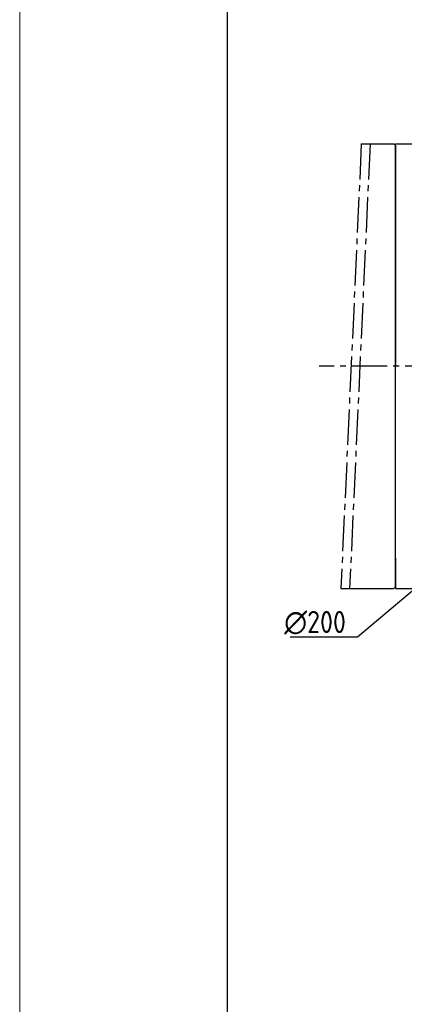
# Model space of a CAD drawing. Header units: millimetres. Extents: x -1 to 1179, y 4 to 838.
# Tile 2 of 15: x -1 to 129, y 329 to 662. Entities that reach past the tile are written whole.
import ezdxf

# ---------------------------------------------------------------- set-up
doc = ezdxf.new("R2010")
doc.units = ezdxf.units.MM
doc.linetypes.add('点画线', pattern=[18, 12, -2, 2, -2])
for name, color, linetype in [('6文字层', 3, 'Continuous'), ('7中心线层', 7, '点画线'), ('标注线', 7, 'Continuous')]:
    doc.layers.add(name, color=color, linetype=linetype)
doc.layers.add('图框_外框线', color=7, linetype='Continuous', lineweight=18)
doc.styles.add('工程字', font='gbenor.shx', dxfattribs={"bigfont": 'gbcbig.shx'})
doc.dimstyles.new('ISO-25-1', dxfattribs={"dimtxt": 11, "dimasz": 5, "dimexe": 1.25, "dimexo": 1, "dimgap": 2, "dimtad": 1, "dimtoh": 1, "dimtxsty": '工程字', "dimcen": 2, "dimadec": 0, "dimazin": 0, "dimtfac": 1, "dimtmove": 0, "dimatfit": 3, "dimfxl": 1, "dimarcsym": 0})

# ---------------------------------------------------------------- blocks, each defined once
blk = doc.blocks.new('*D91')
at = {"layer": '6文字层', "color": 0, "lineweight": -2}
for p, q in [((222.08, 543.05), (222.08, 547.05)), ((220.08, 545.05), (224.08, 545.05)), ((113.24, 453.43), (141.75, 477.43)), ((90.42, 453.43), (113.24, 453.43))]:
    blk.add_line(p, q, dxfattribs=at)
at = {"layer": '6文字层', "color": 0}
blk.add_solid([(142.28, 476.79), (141.21, 478.07), (145.57, 480.65)], dxfattribs=at)
at = {"layer": 'Defpoints', "color": 0}
for p in [(298.58, 609.45), (145.57, 480.65)]:
    blk.add_point(p, dxfattribs=at)
at = {"layer": '6文字层', "color": 0, "insert": (98.86, 458.18), "char_height": 7.5, "attachment_point": 5, "style": '工程字'}
blk.add_mtext('∅200', dxfattribs=at)

msp = doc.modelspace()

# ---------------------------------------------------------------- linework, layer by layer
at = {"layer": '7中心线层'}
for p, q in [((114.5301, 620.301), (107.6119, 469.7984)), ((117.4955, 620.301), (110.5774, 469.7984)), ((321.3231, 545.05), (100.3016, 545.05))]:
    msp.add_line(p, q, dxfattribs=at)
at = {"layer": '图框_外框线', "color": 3}
msp.add_lwpolyline([(-1.1019, 4.0664), (1178.843, 4.0664), (1178.843, 838.456), (-1.1019, 838.456)], close=True, dxfattribs=at)
at = {"layer": '图框_外框线', "color": 3, "lineweight": 25}
msp.add_lwpolyline([(69.1329, 18.1133), (1164.796, 18.1133), (1164.796, 824.409), (69.1329, 824.409)], close=True, dxfattribs=at)
at = {"layer": '标注线'}
for p, q in [((114.5301, 620.301), (125.5747, 620.301)), ((125.5747, 620.301), (126.0747, 619.801)), ((126.0747, 545.05), (126.0747, 620.2997)), ((126.0747, 620.2997), (135.1128, 620.2997)), ((126.0747, 619.801), (126.0747, 545.05)), ((126.0747, 470.2984), (126.0747, 545.05)), ((126.0747, 480.0497), (126.0747, 469.7997)), ((125.5747, 469.7984), (126.0747, 470.2984)), ((107.6119, 469.7984), (125.5747, 469.7984)), ((126.0747, 469.7997), (135.1133, 469.7997))]:
    msp.add_line(p, q, dxfattribs=at)

# ---------------------------------------------------------------- dimensions: what is measured, and where the dimension line sits
at = {"layer": '6文字层'}
dim = msp.add_diameter_dim_2p(p1=(298.5784, 609.4494), p2=(145.5723, 480.6506), dimstyle='ISO-25-1', override={"dimtxt": 7.5, "dimgap": 1, "dimtxsty": '工程字', "dimse2": 1, "dimsd2": 1, "dimtofl": 0, "dimatfit": 0}, dxfattribs=at)
dim.commit()
dim.dimension.update_dxf_attribs({"geometry": '*D91', "text_midpoint": (98.8615, 453.4338), "dimtype": 163})

doc.saveas('drawing.dxf')
